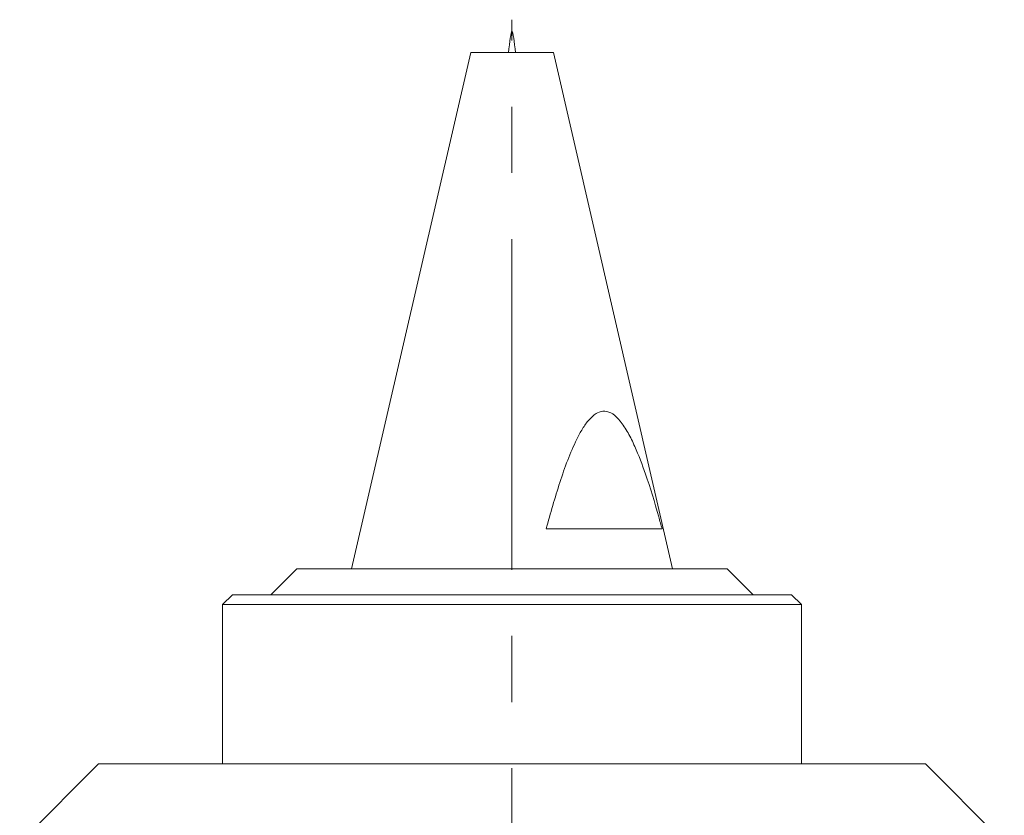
# Model space of a CAD drawing. Header units: inches. Extents: x 1 to 19.9, y 2.6 to 16.1.
# Tile 54 of 70: x 10.6 to 12.1, y 14.9 to 16.1. Entities that reach past the tile are written whole.
import ezdxf

# ---------------------------------------------------------------- set-up
doc = ezdxf.new("R2010")
doc.units = ezdxf.units.IN
doc.header["$MEASUREMENT"] = 0
doc.linetypes.add('CENTERX2', pattern=[0.8, 0.5, -0.1, 0.1, -0.1])
doc.layers.add('SLD-0', color=7, linetype='Continuous')

msp = doc.modelspace()

# ---------------------------------------------------------------- linework, layer by layer
at = {"color": 7, "linetype": 'Continuous', "lineweight": 15}
for p, q in [((11.2669, 16.0826), (11.0868, 15.3026)), ((11.3918, 16.0826), (11.2669, 16.0826)), ((11.5718, 15.3026), (11.3918, 16.0826)), ((11.3808, 15.3626), (11.5562, 15.3626)), ((11.0043, 15.3026), (10.965, 15.2632)), ((11.0043, 15.3026), (11.3705, 15.3026)), ((11.3705, 15.3026), (11.6543, 15.3026)), ((11.6937, 15.2632), (11.6543, 15.3026)), ((10.9068, 15.2632), (10.8918, 15.2482)), ((10.9068, 15.2632), (11.3829, 15.2632)), ((11.3829, 15.2632), (11.7518, 15.2632)), ((11.7668, 15.2482), (11.7518, 15.2632)), ((10.8918, 15.2482), (10.8918, 15.0075)), ((11.3848, 15.2482), (10.8918, 15.2482)), ((11.7668, 15.2482), (11.3848, 15.2482)), ((11.7668, 15.0075), (11.7668, 15.2482)), ((10.7043, 15.0075), (10.5852, 14.8884)), ((10.7043, 15.0075), (11.3293, 15.0075)), ((11.3293, 15.0075), (11.9543, 15.0075)), ((12.0734, 14.8884), (11.9543, 15.0075))]:
    msp.add_line(p, q, dxfattribs=at)
msp.add_open_spline([(11.3346, 16.0826), (11.3328, 16.0986), (11.3293, 16.1306), (11.3258, 16.0986), (11.3241, 16.0826)], degree=3, dxfattribs=at)
msp.add_open_spline([(11.5562, 15.3626), (11.5545, 15.3687), (11.5468, 15.3969), (11.534, 15.4393), (11.518, 15.4813), (11.5051, 15.5081), (11.4941, 15.5252), (11.4823, 15.5371), (11.47, 15.542), (11.4571, 15.5388), (11.4457, 15.5285), (11.4356, 15.5142), (11.4247, 15.4938), (11.4132, 15.4668), (11.3974, 15.4216), (11.3875, 15.3863), (11.3808, 15.3626)], degree=3, knots=[0, 0, 0, 0, 0.04346, 0.198099, 0.303211, 0.358198, 0.412969, 0.456551, 0.496039, 0.53343, 0.579915, 0.623923, 0.668066, 0.75024, 0.832537, 1, 1, 1, 1], dxfattribs=at)
at = {"layer": 'SLD-0', "color": 7, "linetype": 'CENTERX2', "lineweight": 0}
msp.add_line((11.3293, 12.9009), (11.3293, 16.1324), dxfattribs=at)

doc.saveas('drawing.dxf')
